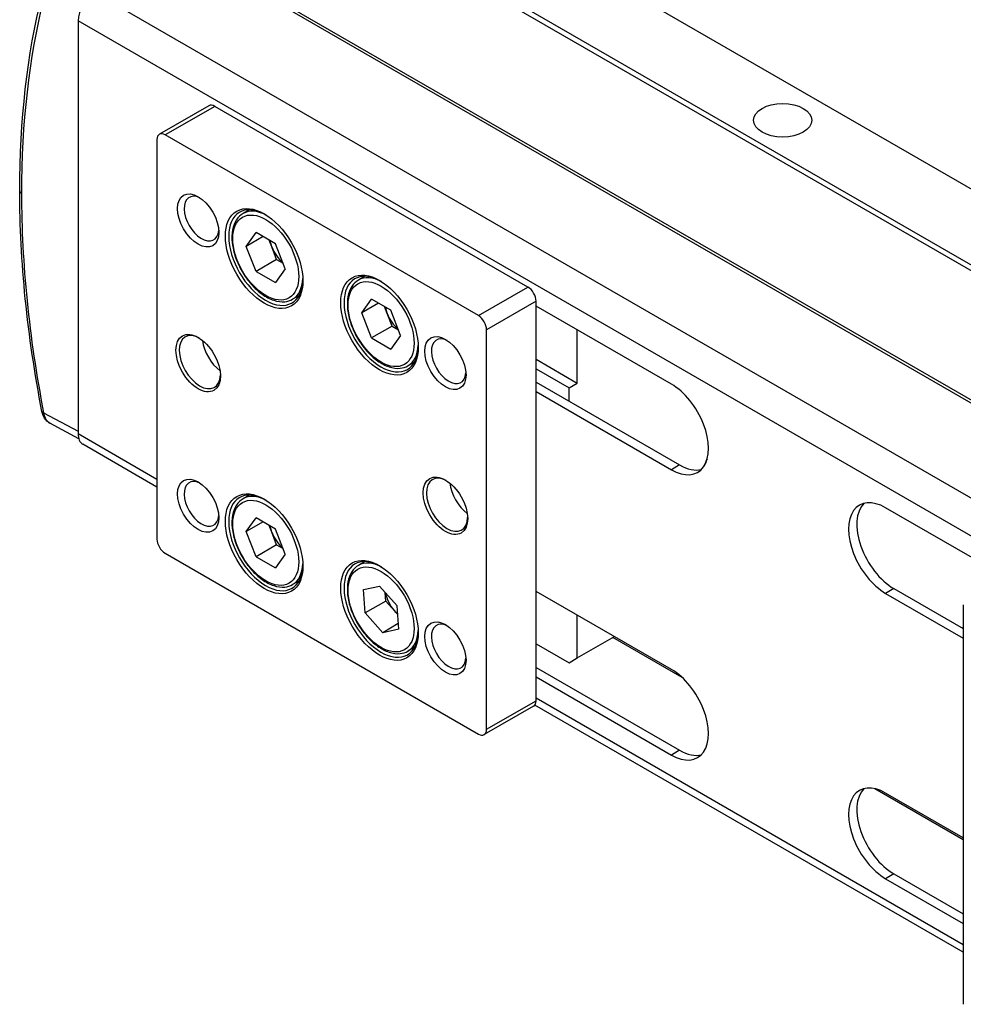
# Model space of a CAD drawing. Header units: inches. Extents: x 0 to 6721, y -3375 to 1330.
# Tile 24 of 196: x 1657 to 1738, y 432 to 516. Entities that reach past the tile are written whole.
import ezdxf

# ---------------------------------------------------------------- set-up
doc = ezdxf.new("R2010")
doc.units = ezdxf.units.IN
doc.header["$MEASUREMENT"] = 0
doc.layers.add('可見 (ISO)', color=7, linetype='Continuous', lineweight=25)
doc.layers.add('窄部可見 (ISO)', color=7, linetype='Continuous', lineweight=25)

msp = doc.modelspace()

# ---------------------------------------------------------------- linework, layer by layer
at = {"layer": '可見 (ISO)'}
for p, q in [((1806.864, 462.61), (1686.656, 532.012)), ((1800.995, 458.976), (1680.787, 528.379)), ((1801.208, 459.344), (1680.999, 528.746)), ((1791.379, 453.424), (1671.171, 522.826)), ((1672.019, 522.092), (1790.106, 453.914)), ((1662.473, 516.172), (1662.473, 480.736)), ((1673.697, 508.881), (1669.454, 506.432)), ((1701.067, 493.319), (1674.197, 508.832)), ((1696.824, 490.869), (1669.954, 506.382)), ((1669.247, 505.974), (1669.247, 471.681)), ((1677.195, 499.957), (1676.632, 499.632)), ((1676.913, 496.813), (1677.747, 497.998)), ((1679.415, 497.035), (1677.747, 497.998)), ((1678.357, 497.646), (1676.913, 496.813)), ((1679.098, 496.759), (1678.868, 497.351)), ((1677.747, 494.664), (1676.913, 496.813)), ((1679.514, 495.685), (1679.098, 496.759)), ((1680.248, 494.887), (1679.415, 497.035)), ((1679.514, 495.685), (1677.747, 494.664)), ((1679.514, 495.685), (1680.061, 495.369)), ((1677.747, 494.664), (1679.414, 493.701)), ((1680.248, 494.887), (1679.414, 493.701)), ((1687.095, 494.242), (1686.532, 493.917)), ((1681.445, 492.596), (1680.882, 492.271)), ((1686.813, 491.096), (1687.646, 492.283)), ((1689.313, 491.321), (1687.646, 492.283)), ((1701.774, 457.801), (1701.774, 492.094)), ((1688.257, 491.93), (1686.813, 491.096)), ((1688.998, 491.042), (1688.767, 491.636)), ((1690.147, 489.172), (1689.313, 491.321)), ((1713.385, 484.982), (1701.774, 491.686)), ((1687.647, 488.947), (1686.813, 491.096)), ((1689.415, 489.968), (1688.998, 491.042)), ((1689.415, 489.968), (1687.647, 488.947)), ((1689.415, 489.968), (1689.961, 489.653)), ((1697.531, 455.351), (1697.531, 489.644)), ((1705.309, 485.072), (1705.309, 489.644)), ((1687.647, 488.947), (1689.314, 487.986)), ((1690.147, 489.172), (1689.314, 487.986)), ((1701.774, 487.113), (1705.309, 485.072)), ((1691.345, 486.881), (1690.782, 486.556)), ((1701.774, 486.297), (1704.602, 484.664)), ((1701.774, 485.154), (1714.092, 478.042)), ((1704.602, 484.664), (1705.309, 485.072)), ((1704.602, 483.521), (1704.602, 484.664)), ((1701.774, 484.337), (1713.385, 477.633)), ((1662.535, 480.293), (1660.065, 481.622)), ((1669.247, 476.149), (1662.887, 479.82)), ((1677.195, 475.462), (1676.632, 475.137)), ((1742.027, 468.445), (1731.77, 474.367)), ((1676.913, 472.317), (1677.747, 473.503)), ((1679.414, 472.541), (1677.747, 473.503)), ((1678.357, 473.151), (1676.913, 472.317)), ((1679.098, 472.264), (1678.868, 472.856)), ((1677.747, 470.169), (1676.913, 472.317)), ((1679.515, 471.189), (1679.098, 472.264)), ((1680.248, 470.392), (1679.414, 472.541)), ((1679.515, 471.189), (1677.747, 470.169)), ((1679.515, 471.189), (1680.061, 470.874)), ((1669.954, 470.457), (1696.824, 454.943)), ((1677.747, 470.169), (1679.414, 469.206)), ((1680.248, 470.392), (1679.414, 469.206)), ((1687.095, 469.747), (1686.532, 469.422)), ((1681.445, 468.101), (1680.882, 467.776)), ((1686.975, 467.337), (1688.349, 467.634)), ((1689.854, 465.937), (1688.349, 467.634)), ((1687.106, 465.342), (1686.975, 467.337)), ((1688.874, 466.362), (1688.826, 467.096)), ((1713.385, 460.487), (1701.774, 467.191)), ((1731.77, 467.019), (1738.431, 463.173)), ((1732.477, 467.427), (1738.431, 463.989)), ((1688.874, 466.362), (1687.106, 465.342)), ((1688.874, 466.362), (1689.627, 465.514)), ((1689.985, 463.942), (1689.854, 465.937)), ((1738.431, 466.031), (1738.431, 431.738)), ((1687.106, 465.342), (1688.611, 463.644)), ((1689.627, 465.514), (1689.902, 465.203)), ((1705.309, 461.475), (1705.309, 465.149)), ((1689.954, 464.419), (1688.611, 463.644)), ((1689.985, 463.942), (1688.611, 463.644)), ((1705.309, 461.475), (1708.491, 463.312)), ((1701.774, 462.7), (1704.602, 461.067)), ((1714.323, 459.782), (1708.35, 463.231)), ((1691.345, 462.386), (1690.782, 462.061)), ((1704.602, 461.067), (1705.309, 461.475)), ((1701.774, 460.659), (1714.092, 453.547)), ((1701.774, 459.842), (1713.385, 453.138)), ((1701.567, 457.343), (1697.324, 454.894)), ((1738.431, 436.205), (1701.667, 457.431)), ((1738.431, 445.863), (1730.832, 450.251)), ((1738.431, 446.026), (1731.77, 449.872)), ((1731.77, 442.524), (1738.431, 438.678)), ((1732.477, 442.932), (1738.431, 439.495))]:
    msp.add_line(p, q, dxfattribs=at)
for centre, major_axis, start_param, end_param in [((1663.887, 516.988), (1, 1.732), 0.785398, 2.356194), ((1674.197, 508.015), (-0.5, 0.866), 5.497787, 6.283185), ((1669.954, 505.566), (-0.5, 0.866), 5.497787, 7.068583), ((1673.065, 499.197), (-1.05, 1.819), 5.588995, 10.118968), ((1678.581, 495.85), (-2.25, 3.897), 5.51977, 10.188194), ((1680.348, 496.87), (1.021, -1.768), 4.153256, 4.45039), ((1680.348, 496.87), (1.021, -1.768), 4.45039, 5.283846), ((1688.48, 490.134), (-2.25, 3.897), 5.51977, 10.188194), ((1701.067, 492.502), (0.5, -0.866), 0.785398, 2.356194), ((1690.248, 491.155), (1.021, -1.768), 4.153089, 4.451041), ((1690.248, 491.155), (1.021, -1.768), 4.451041, 5.284103), ((1696.824, 490.053), (-0.5, 0.866), 3.926991, 5.497787), ((1672.924, 486.868), (-1.25, 2.165), 5.537027, 10.170936), ((1674.904, 488.011), (1.25, -2.165), 4.068058, 5.35672), ((1694.278, 486.95), (-1.05, 1.819), 5.588995, 10.118968), ((1713.385, 481.308), (2.25, -3.897), 5.497787, 8.63938), ((1663.887, 481.553), (-1, -1.732), 5.497787, 6.283185), ((1714.092, 481.716), (2.25, -3.897), 5.497787, 6.125397), ((1673.065, 474.702), (-1.05, 1.819), 5.588995, 10.118968), ((1694.137, 474.621), (-1.25, 2.165), 5.537027, 10.170936), ((1678.581, 471.355), (-2.25, 3.897), 5.51977, 10.188194), ((1696.117, 475.764), (1.25, -2.165), 4.068058, 5.35672), ((1731.77, 470.693), (-2.25, 3.897), 5.497787, 8.63938), ((1732.477, 471.101), (-2.25, 3.897), 0.157789, 2.356194), ((1680.348, 472.375), (1.021, -1.768), 4.153205, 4.45059), ((1680.348, 472.375), (1.021, -1.768), 4.45059, 5.283924), ((1669.954, 471.273), (0.5, -0.866), 3.926991, 5.497787), ((1688.48, 465.639), (-2.25, 3.897), 5.51977, 10.188194), ((1690.248, 466.66), (1.021, -1.768), 4.166257, 5.053), ((1690.248, 466.66), (1.021, -1.768), 5.053, 5.254163), ((1694.278, 462.455), (-1.05, 1.819), 5.588995, 10.118968), ((1713.385, 456.813), (2.25, -3.897), 5.497787, 8.63938), ((1701.067, 458.209), (0.5, -0.866), 0, 0.785398), ((1696.824, 455.76), (0.5, -0.866), 5.497787, 7.068583), ((1714.092, 457.221), (2.25, -3.897), 5.497787, 6.125397), ((1731.77, 446.198), (-2.25, 3.897), 5.497787, 8.63938), ((1732.477, 446.606), (-2.25, 3.897), 0.157789, 2.356194)]:
    msp.add_ellipse(centre, major_axis=major_axis, ratio=0.57735, start_param=start_param, end_param=end_param, dxfattribs=at)
for centre, major_axis in [((1722.931, 507.64), (-2.5, 0)), ((1672.782, 499.034), (-1.25, 2.165)), ((1678.439, 495.768), (-2.35, 4.07)), ((1688.339, 490.053), (-2.35, 4.07)), ((1672.782, 486.787), (-1.35, 2.338)), ((1693.996, 486.787), (-1.25, 2.165)), ((1672.782, 474.539), (-1.25, 2.165)), ((1693.996, 474.539), (-1.35, 2.338)), ((1678.439, 471.273), (-2.35, 4.07)), ((1688.339, 465.558), (-2.35, 4.07)), ((1693.996, 462.292), (-1.25, 2.165))]:
    msp.add_ellipse(centre, major_axis=major_axis, ratio=0.57735, dxfattribs=at)
for points in [[(1657.467, 501.568), (1657.467, 507.575), (1658.115, 513.27), (1659.384, 518.408)], [(1659.379, 482.632), (1658.114, 489.16), (1657.467, 495.564), (1657.467, 501.568)], [(1716.457, 478.576), (1716.351, 478.36), (1716.254, 478.14), (1716.166, 477.917)], [(1738.394, 464.011), (1738.406, 464.043), (1738.419, 464.075), (1738.431, 464.107)]]:
    msp.add_open_spline(points, degree=3, dxfattribs=at)
for points, knots in [([(1676.632, 499.632), (1676.405, 499.501), (1676.212, 499.312), (1675.904, 498.838), (1675.796, 498.547), (1675.671, 497.882), (1675.662, 497.503), (1675.75, 496.705), (1675.847, 496.286), (1676.136, 495.452), (1676.327, 495.039), (1676.783, 494.256), (1677.048, 493.887), (1677.627, 493.229), (1677.942, 492.94), (1678.592, 492.472), (1678.928, 492.293), (1679.59, 492.072), (1679.916, 492.028), (1680.459, 492.085), (1680.683, 492.156), (1680.882, 492.271)], [2.356394, 2.356394, 2.356394, 2.356394, 2.643699, 2.643699, 2.949273, 2.949273, 3.276014, 3.276014, 3.605926, 3.605926, 3.934219, 3.934219, 4.261779, 4.261779, 4.590131, 4.590131, 4.920079, 4.920079, 5.2463, 5.2463, 5.497987, 5.497987, 5.497987, 5.497987]), ([(1686.532, 493.917), (1686.304, 493.786), (1686.111, 493.597), (1685.804, 493.122), (1685.695, 492.831), (1685.571, 492.166), (1685.562, 491.787), (1685.649, 490.989), (1685.747, 490.57), (1686.036, 489.737), (1686.227, 489.323), (1686.683, 488.54), (1686.948, 488.171), (1687.527, 487.513), (1687.841, 487.225), (1688.491, 486.757), (1688.828, 486.578), (1689.489, 486.357), (1689.815, 486.313), (1690.358, 486.37), (1690.583, 486.441), (1690.782, 486.556)], [2.355743, 2.355743, 2.355743, 2.355743, 2.643047, 2.643047, 2.948622, 2.948622, 3.275362, 3.275362, 3.605275, 3.605275, 3.933567, 3.933567, 4.261128, 4.261128, 4.58948, 4.58948, 4.919428, 4.919428, 5.245649, 5.245649, 5.497335, 5.497335, 5.497335, 5.497335]), ([(1660.065, 481.622), (1659.939, 481.689), (1659.824, 481.782), (1659.628, 482.004), (1659.546, 482.138), (1659.438, 482.392), (1659.402, 482.51), (1659.379, 482.632)], [0.0000184, 0.0000184, 0.0000184, 0.0000184, 0.0492368, 0.0492368, 0.1005842, 0.1005842, 0.1399545, 0.1399545, 0.1399545, 0.1399545]), ([(1676.632, 475.137), (1676.405, 475.006), (1676.212, 474.818), (1675.904, 474.343), (1675.796, 474.052), (1675.671, 473.387), (1675.662, 473.008), (1675.75, 472.21), (1675.847, 471.791), (1676.136, 470.958), (1676.327, 470.544), (1676.783, 469.761), (1677.048, 469.392), (1677.627, 468.734), (1677.942, 468.445), (1678.592, 467.977), (1678.928, 467.799), (1679.59, 467.577), (1679.916, 467.533), (1680.459, 467.59), (1680.683, 467.661), (1680.882, 467.776)], [2.356194, 2.356194, 2.356194, 2.356194, 2.643499, 2.643499, 2.949074, 2.949074, 3.275814, 3.275814, 3.605727, 3.605727, 3.934019, 3.934019, 4.26158, 4.26158, 4.589931, 4.589931, 4.91988, 4.91988, 5.246101, 5.246101, 5.497787, 5.497787, 5.497787, 5.497787]), ([(1686.532, 469.422), (1686.304, 469.291), (1686.111, 469.102), (1685.804, 468.627), (1685.695, 468.336), (1685.571, 467.671), (1685.562, 467.292), (1685.649, 466.495), (1685.747, 466.075), (1686.036, 465.242), (1686.227, 464.828), (1686.683, 464.045), (1686.948, 463.677), (1687.527, 463.019), (1687.841, 462.73), (1688.491, 462.262), (1688.828, 462.083), (1689.489, 461.862), (1689.815, 461.818), (1690.358, 461.875), (1690.583, 461.946), (1690.782, 462.061)], [2.800982, 2.800982, 2.800982, 2.800982, 3.088287, 3.088287, 3.393861, 3.393861, 3.720602, 3.720602, 4.050514, 4.050514, 4.378806, 4.378806, 4.706367, 4.706367, 5.034719, 5.034719, 5.364667, 5.364667, 5.690888, 5.690888, 5.942574, 5.942574, 5.942574, 5.942574])]:
    msp.add_open_spline(points, degree=3, knots=knots, dxfattribs=at)
at = {"layer": '窄部可見 (ISO)'}
for p, q in [((1663.887, 518.621), (1784.096, 449.219)), ((1782.681, 446.77), (1662.473, 516.172)), ((1674.197, 508.832), (1669.954, 506.382)), ((1696.824, 490.869), (1701.067, 493.319)), ((1701.774, 492.094), (1697.531, 489.644)), ((1659.522, 482.52), (1662.473, 480.933)), ((1662.473, 480.736), (1669.247, 476.825)), ((1714.092, 478.042), (1713.385, 477.633)), ((1732.477, 467.427), (1731.77, 467.019)), ((1697.531, 455.351), (1701.774, 457.801)), ((1701.774, 458.046), (1738.431, 436.882)), ((1714.092, 453.547), (1713.385, 453.138)), ((1732.477, 442.932), (1731.77, 442.524))]:
    msp.add_line(p, q, dxfattribs=at)
for centre, major_axis, ratio, start_param, end_param in [((1707.846, 475.458), (-29.907, 67.59), 0.596996, 0.656881, 0.932975), ((1657.967, 501.568), (-0.5, 0), 0.57735, 0, 0.802851), ((1707.846, 471.257), (-31.816, 69.312), 0.560697, 0.884778, 1.160872), ((1678.757, 495.952), (-2.125, 3.681), 0.57735, 5.549419, 6.283185), ((1678.757, 495.952), (2.125, -3.681), 0.57735, 0, 0.733767), ((1688.657, 490.236), (-2.125, 3.681), 0.57735, 5.549419, 6.283185), ((1688.657, 490.236), (2.125, -3.681), 0.57735, 0, 0.733767), ((1659.87, 482.727), (-0.491, -0.095), 0.424825, 0.000001, 0.706), ((1678.757, 471.457), (-2.125, 3.681), 0.57735, 5.549419, 6.283185), ((1678.757, 471.457), (2.125, -3.681), 0.57735, 0, 0.733767), ((1688.657, 465.741), (-2.125, 3.681), 0.57735, 5.549419, 6.283185), ((1688.657, 465.741), (2.125, -3.681), 0.57735, 0, 0.733767)]:
    msp.add_ellipse(centre, major_axis=major_axis, ratio=ratio, start_param=start_param, end_param=end_param, dxfattribs=at)
for centre in [(1678.581, 495.85), (1688.48, 490.134), (1678.581, 471.355), (1688.48, 465.639)]:
    msp.add_ellipse(centre, major_axis=(2, -3.464), ratio=0.57735, dxfattribs=at)
msp.add_open_spline([(1659.522, 482.52), (1659.537, 482.418), (1659.56, 482.322), (1659.59, 482.233), (1659.62, 482.143), (1659.658, 482.059), (1659.702, 481.983), (1659.747, 481.907), (1659.798, 481.84), (1659.855, 481.781), (1659.912, 481.723), (1659.975, 481.673), (1660.043, 481.634), (1660.05, 481.63), (1660.057, 481.625), (1660.065, 481.622)], degree=3, knots=[0, 0, 0, 0, 0.000344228, 0.000344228, 0.000344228, 0.000688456, 0.000688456, 0.000688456, 0.001032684, 0.001032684, 0.001032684, 0.001376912, 0.001376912, 0.001376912, 0.00141412, 0.00141412, 0.00141412, 0.00141412], dxfattribs=at)

doc.saveas('drawing.dxf')
